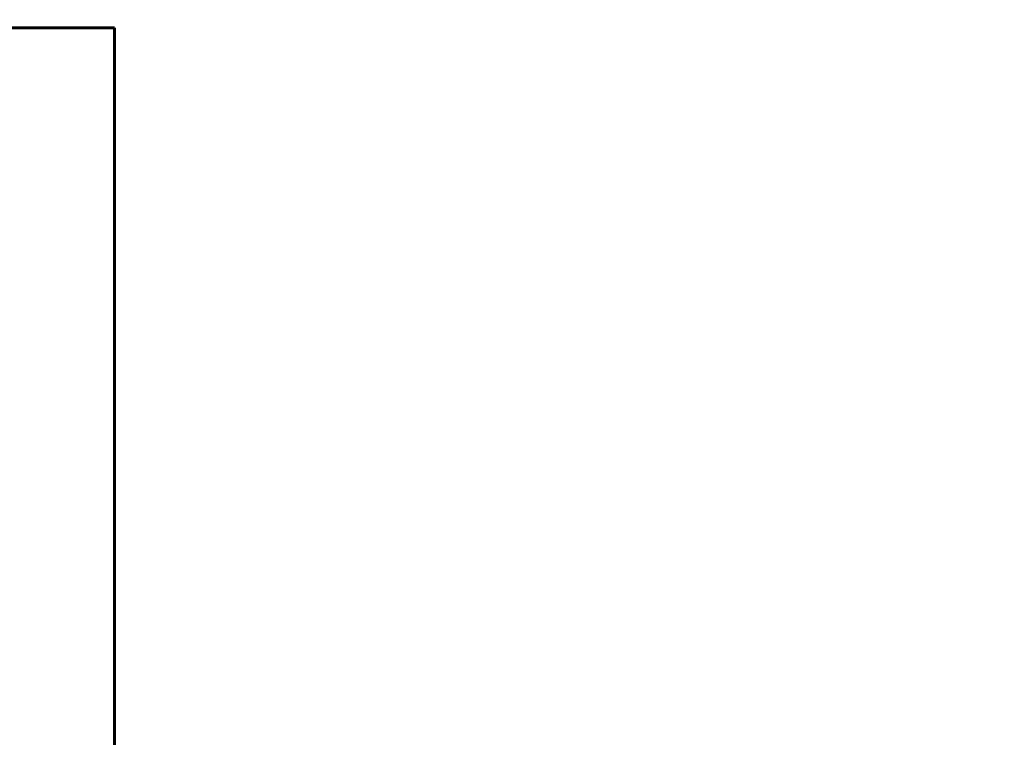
# Model space of a CAD drawing. Header units: millimetres. Extents: x 0 to 297, y 0 to 420.
# Tile 22 of 93: x 159.32 to 171.35, y 196.56 to 205.32. Entities that reach past the tile are written whole.
import ezdxf

# ---------------------------------------------------------------- set-up
doc = ezdxf.new("R2010")
doc.units = ezdxf.units.MM
doc.linetypes.add('K5LT_BASIC', pattern=[0])
doc.linetypes.add('K5LT_THIN', pattern=[0])
doc.layers.add('Системный слой', color=7, linetype='Continuous')
doc.styles.add('KDIMTEXTSTYLE', font='GOST_AU.SHX', dxfattribs={"width": 0.96, "oblique": 15, "height": 5})
doc.dimstyles.new('KDIMSTYLE (0.20)', dxfattribs={"dimtxt": 5, "dimasz": 1, "dimexe": 2, "dimexo": 0, "dimgap": 1, "dimtad": 1, "dimlfac": 5, "dimtxsty": 'KDIMTEXTSTYLE', "dimsah": 1, "dimcen": 0, "dimdle": 1, "dimadec": 0, "dimazin": 0, "dimtfac": 0.667, "dimtmove": 0, "dimatfit": 3, "dimfxl": 1, "dimtvp": 1, "dimtolj": 1, "dimtzin": 0, "dimarcsym": 0})

# ---------------------------------------------------------------- blocks, each defined once
blk = doc.blocks.new('U38')
at = {"layer": 'Системный слой', "color": 150, "linetype": 'K5LT_BASIC', "lineweight": 60, "true_color": 0x0080ff}
for p, q in [((160.475, 193.336), (160.475, 205.223)), ((160.475, 188.567), (160.475, 192.136))]:
    blk.add_line(p, q, dxfattribs=at)
blk = doc.blocks.new('KDIMARROW_01')
at = {"layer": 'Системный слой'}
blk.add_hatch(color=0, dxfattribs=at).paths.add_polyline_path([(0, 0), (-5, 0.658), (-4.5, 0), (-5, -0.658)])
at = {"layer": 'Системный слой', "color": 0, "linetype": 'K5LT_THIN', "lineweight": 18}
for p, q in [((-4.5, 0), (-5, 0.658)), ((-5, 0.658), (0, 0)), ((0, 0), (-5, -0.658)), ((-5, -0.658), (-4.5, 0)), ((0, 0), (-1, 0))]:
    blk.add_line(p, q, dxfattribs=at)

msp = doc.modelspace()

# ---------------------------------------------------------------- linework, layer by layer
at = {"layer": 'Системный слой', "color": 150, "linetype": 'K5LT_BASIC', "lineweight": 60, "true_color": 0x0080ff}
msp.add_line((150.4747, 205.2231), (160.4747, 205.2231), dxfattribs=at)

# ---------------------------------------------------------------- block references
at = {"layer": 'Системный слой'}
msp.add_blockref('U38', (0, 0), dxfattribs=at)

# ---------------------------------------------------------------- dimensions: what is measured, and where the dimension line sits
at = {"layer": 'Системный слой', "color": 7}
msp.add_linear_dim(base=(96.9747, 236.4231), p1=(219.7231, 185.1624), p2=(96.9747, 185.4231), location=(158.3489, 236.4231), text='\\H5.0;\\W0.965;\\Q15;\\H5.0;\\W0.965;\\Q15;\\Q15;Ш', dimstyle='KDIMSTYLE (0.20)', override={"dimexo": 0, "dimblk1": 'KDIMARROW_01', "dimblk2": 'KDIMARROW_01', "dimse1": 0, "dimse2": 0, "dimclrt": 7, "dimtolj": 1}, dxfattribs=at).render()

doc.saveas('drawing.dxf')
